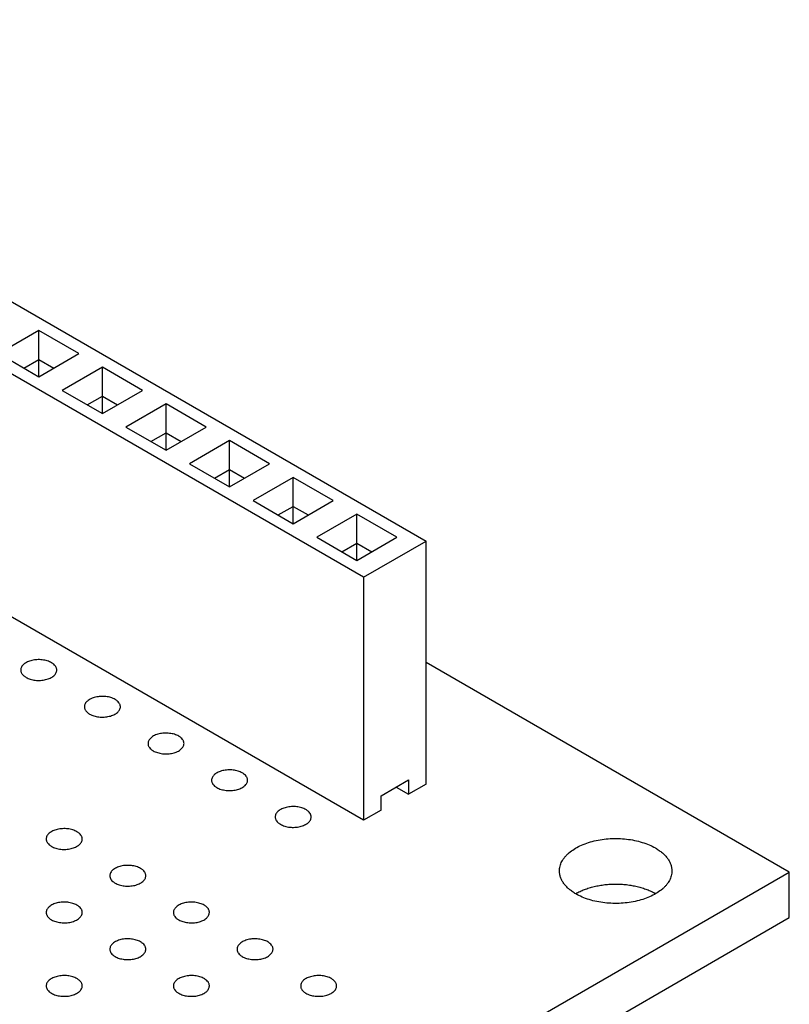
# Model space of a CAD drawing. Header units: inches. Extents: x 0 to 22, y 0 to 17.
# Tile 29 of 39: x 4.196 to 5.052, y 12.345 to 13.44. Entities that reach past the tile are written whole.
import ezdxf

# ---------------------------------------------------------------- set-up
doc = ezdxf.new("R2010")
doc.units = ezdxf.units.IN
doc.header["$LTSCALE"] = 1.21
doc.header["$MEASUREMENT"] = 0
doc.layers.get('0').update_dxf_attribs({"linetype": 'CONTINUOUS'})

msp = doc.modelspace()

# ---------------------------------------------------------------- linework, layer by layer
at = {"color": 7, "linetype": 'CONTINUOUS'}
for p, q in [((3.6439, 13.4396), (4.6478, 12.86)), ((4.5782, 12.8198), (3.5743, 13.3994)), ((4.5782, 12.5498), (3.5743, 13.1294)), ((4.2171, 13.0942), (4.1726, 13.0684)), ((4.2171, 13.0427), (4.2171, 13.0942)), ((4.2617, 13.0684), (4.2171, 13.0942)), ((4.1726, 13.0684), (4.2171, 13.0427)), ((4.2171, 13.0427), (4.2617, 13.0684)), ((4.2004, 13.0524), (4.2171, 13.062)), ((4.2171, 13.062), (4.2338, 13.0524)), ((4.2879, 13.0533), (4.2433, 13.0276)), ((4.2879, 13.0019), (4.2879, 13.0533)), ((4.3324, 13.0276), (4.2879, 13.0533)), ((4.2433, 13.0276), (4.2879, 13.0019)), ((4.2879, 13.0019), (4.3324, 13.0276)), ((4.2711, 13.0115), (4.2879, 13.0212)), ((4.2879, 13.0212), (4.3046, 13.0115)), ((4.3586, 13.0125), (4.314, 12.9868)), ((4.3586, 12.9611), (4.3586, 13.0125)), ((4.4031, 12.9868), (4.3586, 13.0125)), ((4.314, 12.9868), (4.3586, 12.9611)), ((4.3419, 12.9707), (4.3586, 12.9804)), ((4.3586, 12.9611), (4.4031, 12.9868)), ((4.3586, 12.9804), (4.3753, 12.9707)), ((4.4293, 12.9717), (4.3847, 12.946)), ((4.4293, 12.9202), (4.4293, 12.9717)), ((4.4738, 12.946), (4.4293, 12.9717)), ((4.3847, 12.946), (4.4293, 12.9202)), ((4.4126, 12.9299), (4.4293, 12.9395)), ((4.4293, 12.9202), (4.4738, 12.946)), ((4.4293, 12.9395), (4.446, 12.9299)), ((4.5, 12.9308), (4.4554, 12.9051)), ((4.5, 12.8794), (4.5, 12.9308)), ((4.5445, 12.9051), (4.5, 12.9308)), ((4.4554, 12.9051), (4.5, 12.8794)), ((4.5, 12.8794), (4.5445, 12.9051)), ((4.4833, 12.8891), (4.5, 12.8987)), ((4.5, 12.8987), (4.5167, 12.8891)), ((4.5707, 12.89), (4.5262, 12.8643)), ((4.6152, 12.8643), (4.5707, 12.89)), ((4.5707, 12.8386), (4.5707, 12.89)), ((4.5262, 12.8643), (4.5707, 12.8386)), ((4.5707, 12.8386), (4.6152, 12.8643)), ((4.5782, 12.8198), (4.6478, 12.86)), ((4.6478, 12.5899), (4.6478, 12.86)), ((4.554, 12.8482), (4.5707, 12.8579)), ((4.5707, 12.8579), (4.5874, 12.8482)), ((4.5782, 12.8198), (4.5782, 12.5498)), ((5.0515, 12.4922), (4.6478, 12.7253)), ((4.5977, 12.5771), (4.6283, 12.5948)), ((4.6144, 12.5867), (4.6283, 12.5787)), ((4.6283, 12.5948), (4.6283, 12.5787)), ((4.6478, 12.5899), (4.6283, 12.5787)), ((4.5977, 12.561), (4.5977, 12.5771)), ((4.5977, 12.561), (4.5782, 12.5498)), ((3.0322, 11.3263), (5.0515, 12.4922)), ((5.0515, 12.4416), (5.0515, 12.4922)), ((3.0322, 11.2756), (5.0515, 12.4416))]:
    msp.add_line(p, q, dxfattribs=at)
for centre, radius, start, end in [((4.8436, 12.4176), 0.0585, 120.0015, 120.245), ((4.8736, 12.4179), 0.0583, 59.6292, 59.9987)]:
    msp.add_arc(centre, radius, start, end, dxfattribs=at)
for points, knots in [([(4.2313, 12.7249), (4.2306, 12.7253), (4.229, 12.7261), (4.2265, 12.727), (4.2239, 12.7277), (4.2201, 12.7283), (4.2152, 12.7284), (4.2104, 12.7278), (4.2069, 12.7267), (4.2045, 12.7258), (4.2023, 12.7246), (4.2005, 12.7233), (4.199, 12.7218), (4.198, 12.7202), (4.1973, 12.7185), (4.1971, 12.7173), (4.1971, 12.7168)], [0, 0, 0, 0, 0.06237, 0.128785, 0.198409, 0.270403, 0.417445, 0.561674, 0.630301, 0.695416, 0.756392, 0.812855, 0.864778, 0.912576, 0.957171, 1, 1, 1, 1]), ([(4.1971, 12.7168), (4.1971, 12.7164), (4.1972, 12.7156), (4.1975, 12.7145), (4.198, 12.7134), (4.1989, 12.7119), (4.2002, 12.7106), (4.2017, 12.7094), (4.2025, 12.7089), (4.203, 12.7086)], [0, 0, 0, 0, 0.108072, 0.218176, 0.332144, 0.451531, 0.710474, 0.851534, 1, 1, 1, 1]), ([(4.203, 12.7086), (4.2037, 12.7082), (4.2053, 12.7074), (4.2077, 12.7065), (4.2104, 12.7058), (4.2142, 12.7052), (4.2191, 12.7051), (4.2238, 12.7058), (4.2274, 12.7068), (4.2298, 12.7078), (4.2319, 12.7089), (4.2338, 12.7103), (4.2352, 12.7117), (4.2363, 12.7133), (4.237, 12.715), (4.2371, 12.7162), (4.2371, 12.7168)], [0, 0, 0, 0, 0.06237, 0.128785, 0.198409, 0.270403, 0.417445, 0.561674, 0.630301, 0.695416, 0.756392, 0.812855, 0.864778, 0.912576, 0.957171, 1, 1, 1, 1]), ([(4.2371, 12.7168), (4.2371, 12.7171), (4.2371, 12.7179), (4.2368, 12.719), (4.2363, 12.7202), (4.2354, 12.7216), (4.2341, 12.723), (4.2326, 12.7241), (4.2317, 12.7247), (4.2313, 12.7249)], [0, 0, 0, 0, 0.108072, 0.218176, 0.332144, 0.451531, 0.710474, 0.851534, 1, 1, 1, 1]), ([(4.302, 12.6841), (4.3013, 12.6845), (4.2997, 12.6853), (4.2973, 12.6862), (4.2946, 12.6869), (4.2908, 12.6875), (4.2859, 12.6876), (4.2812, 12.6869), (4.2776, 12.6859), (4.2752, 12.6849), (4.2731, 12.6838), (4.2712, 12.6824), (4.2698, 12.681), (4.2687, 12.6794), (4.268, 12.6777), (4.2679, 12.6765), (4.2679, 12.6759)], [0, 0, 0, 0, 0.06237, 0.128785, 0.198409, 0.270403, 0.417445, 0.561674, 0.630301, 0.695416, 0.756392, 0.812855, 0.864778, 0.912576, 0.957171, 1, 1, 1, 1]), ([(4.3079, 12.6759), (4.3079, 12.6763), (4.3078, 12.6771), (4.3075, 12.6782), (4.307, 12.6793), (4.3061, 12.6808), (4.3048, 12.6821), (4.3033, 12.6833), (4.3024, 12.6838), (4.302, 12.6841)], [0, 0, 0, 0, 0.108072, 0.218176, 0.332144, 0.451531, 0.710474, 0.851534, 1, 1, 1, 1]), ([(4.2679, 12.6759), (4.2679, 12.6756), (4.2679, 12.6748), (4.2682, 12.6737), (4.2687, 12.6726), (4.2696, 12.6711), (4.2709, 12.6698), (4.2724, 12.6686), (4.2733, 12.668), (4.2737, 12.6678)], [0, 0, 0, 0, 0.108072, 0.218176, 0.332144, 0.451531, 0.710474, 0.851534, 1, 1, 1, 1]), ([(4.2737, 12.6678), (4.2744, 12.6674), (4.276, 12.6666), (4.2785, 12.6657), (4.2811, 12.665), (4.2849, 12.6644), (4.2898, 12.6643), (4.2945, 12.665), (4.2981, 12.666), (4.3005, 12.6669), (4.3026, 12.6681), (4.3045, 12.6694), (4.3059, 12.6709), (4.307, 12.6725), (4.3077, 12.6742), (4.3079, 12.6754), (4.3079, 12.6759)], [0, 0, 0, 0, 0.06237, 0.128785, 0.198409, 0.270403, 0.417445, 0.561674, 0.630301, 0.695416, 0.756392, 0.812855, 0.864778, 0.912576, 0.957171, 1, 1, 1, 1]), ([(4.3727, 12.6433), (4.372, 12.6437), (4.3704, 12.6445), (4.368, 12.6454), (4.3653, 12.646), (4.3615, 12.6466), (4.3566, 12.6468), (4.3519, 12.6461), (4.3483, 12.6451), (4.3459, 12.6441), (4.3438, 12.6429), (4.3419, 12.6416), (4.3405, 12.6401), (4.3394, 12.6385), (4.3387, 12.6368), (4.3386, 12.6357), (4.3386, 12.6351)], [0, 0, 0, 0, 0.06237, 0.128785, 0.198409, 0.270403, 0.417445, 0.561674, 0.630301, 0.695416, 0.756392, 0.812855, 0.864778, 0.912576, 0.957171, 1, 1, 1, 1]), ([(4.3786, 12.6351), (4.3786, 12.6355), (4.3785, 12.6363), (4.3782, 12.6374), (4.3777, 12.6385), (4.3768, 12.64), (4.3755, 12.6413), (4.374, 12.6425), (4.3732, 12.643), (4.3727, 12.6433)], [0, 0, 0, 0, 0.108072, 0.218176, 0.332144, 0.451531, 0.710474, 0.851534, 1, 1, 1, 1]), ([(4.3386, 12.6351), (4.3386, 12.6347), (4.3386, 12.634), (4.3389, 12.6328), (4.3394, 12.6317), (4.3403, 12.6303), (4.3416, 12.6289), (4.3431, 12.6278), (4.344, 12.6272), (4.3444, 12.6269)], [0, 0, 0, 0, 0.108072, 0.218176, 0.332144, 0.451531, 0.710474, 0.851534, 1, 1, 1, 1]), ([(4.3444, 12.6269), (4.3451, 12.6265), (4.3467, 12.6258), (4.3492, 12.6249), (4.3518, 12.6242), (4.3556, 12.6236), (4.3605, 12.6235), (4.3653, 12.6241), (4.3688, 12.6251), (4.3712, 12.6261), (4.3734, 12.6273), (4.3752, 12.6286), (4.3767, 12.6301), (4.3777, 12.6317), (4.3784, 12.6334), (4.3786, 12.6345), (4.3786, 12.6351)], [0, 0, 0, 0, 0.06237, 0.128785, 0.198409, 0.270403, 0.417445, 0.561674, 0.630301, 0.695416, 0.756392, 0.812855, 0.864778, 0.912576, 0.957171, 1, 1, 1, 1]), ([(4.4434, 12.6025), (4.4427, 12.6029), (4.4412, 12.6036), (4.4387, 12.6045), (4.436, 12.6052), (4.4322, 12.6058), (4.4273, 12.6059), (4.4226, 12.6053), (4.419, 12.6042), (4.4166, 12.6033), (4.4145, 12.6021), (4.4127, 12.6008), (4.4112, 12.5993), (4.4101, 12.5977), (4.4094, 12.596), (4.4093, 12.5949), (4.4093, 12.5943)], [0, 0, 0, 0, 0.06237, 0.128785, 0.198409, 0.270403, 0.417445, 0.561674, 0.630301, 0.695416, 0.756392, 0.812855, 0.864778, 0.912576, 0.957171, 1, 1, 1, 1]), ([(4.4493, 12.5943), (4.4493, 12.5947), (4.4492, 12.5954), (4.4489, 12.5966), (4.4484, 12.5977), (4.4475, 12.5991), (4.4462, 12.6005), (4.4447, 12.6016), (4.4439, 12.6022), (4.4434, 12.6025)], [0, 0, 0, 0, 0.108072, 0.218176, 0.332144, 0.451531, 0.710474, 0.851534, 1, 1, 1, 1]), ([(4.4093, 12.5943), (4.4093, 12.5939), (4.4093, 12.5931), (4.4096, 12.592), (4.4101, 12.5909), (4.411, 12.5894), (4.4123, 12.5881), (4.4138, 12.5869), (4.4147, 12.5864), (4.4151, 12.5861)], [0, 0, 0, 0, 0.108072, 0.218176, 0.332144, 0.451531, 0.710474, 0.851534, 1, 1, 1, 1]), ([(4.4151, 12.5861), (4.4158, 12.5857), (4.4174, 12.5849), (4.4199, 12.584), (4.4226, 12.5834), (4.4264, 12.5828), (4.4312, 12.5826), (4.436, 12.5833), (4.4395, 12.5843), (4.4419, 12.5853), (4.4441, 12.5865), (4.4459, 12.5878), (4.4474, 12.5893), (4.4485, 12.5909), (4.4491, 12.5925), (4.4493, 12.5937), (4.4493, 12.5943)], [0, 0, 0, 0, 0.06237, 0.128785, 0.198409, 0.270403, 0.417445, 0.561674, 0.630301, 0.695416, 0.756392, 0.812855, 0.864778, 0.912576, 0.957171, 1, 1, 1, 1]), ([(4.5141, 12.5616), (4.5134, 12.562), (4.5119, 12.5628), (4.5094, 12.5637), (4.5067, 12.5644), (4.5029, 12.565), (4.4981, 12.5651), (4.4933, 12.5644), (4.4897, 12.5634), (4.4873, 12.5625), (4.4852, 12.5613), (4.4834, 12.56), (4.4819, 12.5585), (4.4808, 12.5569), (4.4801, 12.5552), (4.48, 12.554), (4.48, 12.5535)], [0, 0, 0, 0, 0.06237, 0.128785, 0.198409, 0.270403, 0.417445, 0.561674, 0.630301, 0.695416, 0.756392, 0.812855, 0.864778, 0.912576, 0.957171, 1, 1, 1, 1]), ([(4.48, 12.5535), (4.48, 12.5531), (4.4801, 12.5523), (4.4803, 12.5512), (4.4808, 12.5501), (4.4817, 12.5486), (4.483, 12.5473), (4.4845, 12.5461), (4.4854, 12.5456), (4.4858, 12.5453)], [0, 0, 0, 0, 0.108072, 0.218176, 0.332144, 0.451531, 0.710474, 0.851534, 1, 1, 1, 1]), ([(4.4858, 12.5453), (4.4866, 12.5449), (4.4881, 12.5441), (4.4906, 12.5432), (4.4933, 12.5425), (4.4971, 12.5419), (4.5019, 12.5418), (4.5067, 12.5425), (4.5102, 12.5435), (4.5126, 12.5445), (4.5148, 12.5456), (4.5166, 12.547), (4.5181, 12.5484), (4.5192, 12.55), (4.5198, 12.5517), (4.52, 12.5529), (4.52, 12.5535)], [0, 0, 0, 0, 0.06237, 0.128785, 0.198409, 0.270403, 0.417445, 0.561674, 0.630301, 0.695416, 0.756392, 0.812855, 0.864778, 0.912576, 0.957171, 1, 1, 1, 1]), ([(4.52, 12.5535), (4.52, 12.5538), (4.5199, 12.5546), (4.5196, 12.5557), (4.5191, 12.5568), (4.5182, 12.5583), (4.517, 12.5596), (4.5154, 12.5608), (4.5146, 12.5614), (4.5141, 12.5616)], [0, 0, 0, 0, 0.108072, 0.218176, 0.332144, 0.451531, 0.710474, 0.851534, 1, 1, 1, 1]), ([(4.2596, 12.5371), (4.2588, 12.5375), (4.2573, 12.5383), (4.2548, 12.5392), (4.2521, 12.5399), (4.2483, 12.5405), (4.2435, 12.5406), (4.2387, 12.5399), (4.2352, 12.5389), (4.2328, 12.538), (4.2306, 12.5368), (4.2288, 12.5355), (4.2273, 12.534), (4.2262, 12.5324), (4.2256, 12.5307), (4.2254, 12.5295), (4.2254, 12.529)], [0, 0, 0, 0, 0.06237, 0.128785, 0.198409, 0.270403, 0.417445, 0.561674, 0.630301, 0.695416, 0.756392, 0.812855, 0.864778, 0.912576, 0.957171, 1, 1, 1, 1]), ([(4.2654, 12.529), (4.2654, 12.5293), (4.2654, 12.5301), (4.2651, 12.5312), (4.2646, 12.5323), (4.2637, 12.5338), (4.2624, 12.5351), (4.2609, 12.5363), (4.26, 12.5369), (4.2596, 12.5371)], [0, 0, 0, 0, 0.108072, 0.218176, 0.332144, 0.451531, 0.710474, 0.851534, 1, 1, 1, 1]), ([(4.2254, 12.529), (4.2254, 12.5286), (4.2255, 12.5278), (4.2258, 12.5267), (4.2263, 12.5256), (4.2272, 12.5241), (4.2285, 12.5228), (4.23, 12.5216), (4.2308, 12.5211), (4.2313, 12.5208)], [0, 0, 0, 0, 0.108072, 0.218176, 0.332144, 0.451531, 0.710474, 0.851534, 1, 1, 1, 1]), ([(4.2313, 12.5208), (4.232, 12.5204), (4.2335, 12.5196), (4.236, 12.5187), (4.2387, 12.518), (4.2425, 12.5174), (4.2474, 12.5173), (4.2521, 12.518), (4.2557, 12.519), (4.2581, 12.52), (4.2602, 12.5211), (4.262, 12.5225), (4.2635, 12.5239), (4.2646, 12.5255), (4.2653, 12.5272), (4.2654, 12.5284), (4.2654, 12.529)], [0, 0, 0, 0, 0.06237, 0.128785, 0.198409, 0.270403, 0.417445, 0.561674, 0.630301, 0.695416, 0.756392, 0.812855, 0.864778, 0.912576, 0.957171, 1, 1, 1, 1]), ([(4.796, 12.4934), (4.796, 12.4943), (4.7961, 12.4961), (4.7966, 12.4988), (4.7975, 12.5014), (4.7986, 12.504), (4.8002, 12.5065), (4.802, 12.5089), (4.8041, 12.5113), (4.8074, 12.5144), (4.8123, 12.5179), (4.8189, 12.5215), (4.8264, 12.5246), (4.8346, 12.5269), (4.8434, 12.5286), (4.8524, 12.5295), (4.8615, 12.5296), (4.8706, 12.529), (4.8795, 12.5276), (4.8879, 12.5254), (4.8956, 12.5226), (4.9004, 12.5203), (4.9027, 12.519)], [0, 0, 0, 0, 0.021331, 0.04289, 0.064893, 0.087537, 0.110984, 0.135369, 0.160791, 0.187313, 0.243746, 0.304687, 0.369767, 0.438356, 0.509635, 0.58265, 0.656372, 0.729741, 0.80171, 0.871287, 0.937634, 1, 1, 1, 1]), ([(4.9027, 12.519), (4.9041, 12.5181), (4.9068, 12.5164), (4.9104, 12.5136), (4.9136, 12.5106), (4.9163, 12.5074), (4.9184, 12.504), (4.9199, 12.5006), (4.9208, 12.497), (4.921, 12.4946), (4.921, 12.4934)], [0, 0, 0, 0, 0.148522, 0.289494, 0.422733, 0.548636, 0.667987, 0.781933, 0.891985, 1, 1, 1, 1]), ([(4.3303, 12.4963), (4.3296, 12.4967), (4.328, 12.4975), (4.3255, 12.4984), (4.3229, 12.4991), (4.3191, 12.4997), (4.3142, 12.4998), (4.3094, 12.4991), (4.3059, 12.4981), (4.3035, 12.4971), (4.3013, 12.496), (4.2995, 12.4946), (4.298, 12.4932), (4.297, 12.4916), (4.2963, 12.4899), (4.2961, 12.4887), (4.2961, 12.4881)], [0, 0, 0, 0, 0.06237, 0.128785, 0.198409, 0.270403, 0.417445, 0.561674, 0.630301, 0.695416, 0.756392, 0.812855, 0.864778, 0.912576, 0.957171, 1, 1, 1, 1]), ([(4.2961, 12.4881), (4.2961, 12.4878), (4.2962, 12.487), (4.2965, 12.4859), (4.297, 12.4848), (4.2979, 12.4833), (4.2992, 12.4819), (4.3007, 12.4808), (4.3015, 12.4802), (4.302, 12.48)], [0, 0, 0, 0, 0.108072, 0.218176, 0.332144, 0.451531, 0.710474, 0.851534, 1, 1, 1, 1]), ([(4.302, 12.48), (4.3027, 12.4796), (4.3043, 12.4788), (4.3067, 12.4779), (4.3094, 12.4772), (4.3132, 12.4766), (4.3181, 12.4765), (4.3228, 12.4771), (4.3264, 12.4782), (4.3288, 12.4791), (4.3309, 12.4803), (4.3328, 12.4816), (4.3342, 12.4831), (4.3353, 12.4847), (4.336, 12.4864), (4.3361, 12.4876), (4.3361, 12.4881)], [0, 0, 0, 0, 0.06237, 0.128785, 0.198409, 0.270403, 0.417445, 0.561674, 0.630301, 0.695416, 0.756392, 0.812855, 0.864778, 0.912576, 0.957171, 1, 1, 1, 1]), ([(4.3361, 12.4881), (4.3361, 12.4885), (4.3361, 12.4893), (4.3358, 12.4904), (4.3353, 12.4915), (4.3344, 12.493), (4.3331, 12.4943), (4.3316, 12.4955), (4.3307, 12.496), (4.3303, 12.4963)], [0, 0, 0, 0, 0.108072, 0.218176, 0.332144, 0.451531, 0.710474, 0.851534, 1, 1, 1, 1]), ([(4.8143, 12.4679), (4.8129, 12.4687), (4.8102, 12.4704), (4.8065, 12.4733), (4.8034, 12.4763), (4.8007, 12.4795), (4.7986, 12.4829), (4.7971, 12.4863), (4.7962, 12.4899), (4.796, 12.4923), (4.796, 12.4934)], [0, 0, 0, 0, 0.148522, 0.289494, 0.422733, 0.548636, 0.667987, 0.781933, 0.891985, 1, 1, 1, 1]), ([(4.921, 12.4934), (4.921, 12.4926), (4.9209, 12.4908), (4.9204, 12.4881), (4.9195, 12.4855), (4.9183, 12.4829), (4.9168, 12.4804), (4.915, 12.4779), (4.9129, 12.4756), (4.9096, 12.4725), (4.9047, 12.469), (4.898, 12.4653), (4.8905, 12.4623), (4.8823, 12.4599), (4.8736, 12.4583), (4.8646, 12.4574), (4.8554, 12.4573), (4.8463, 12.4579), (4.8375, 12.4593), (4.8291, 12.4614), (4.8214, 12.4643), (4.8165, 12.4666), (4.8143, 12.4679)], [0, 0, 0, 0, 0.021331, 0.04289, 0.064893, 0.087537, 0.110984, 0.135369, 0.160791, 0.187313, 0.243746, 0.304687, 0.369767, 0.438356, 0.509635, 0.58265, 0.656372, 0.729741, 0.80171, 0.871287, 0.937634, 1, 1, 1, 1]), ([(4.8143, 12.4683), (4.8158, 12.4692), (4.8189, 12.4708), (4.8238, 12.4729), (4.8291, 12.4747), (4.8346, 12.4762), (4.8404, 12.4774), (4.8463, 12.4783), (4.8524, 12.4788), (4.8585, 12.479), (4.8646, 12.4788), (4.8707, 12.4783), (4.8766, 12.4774), (4.8824, 12.4762), (4.8879, 12.4747), (4.8932, 12.4729), (4.8981, 12.4708), (4.9012, 12.4692), (4.9027, 12.4683)], [0, 0, 0, 0, 0.05584, 0.11418, 0.174785, 0.237354, 0.30155, 0.366993, 0.433283, 0.5, 0.566717, 0.633007, 0.698452, 0.762646, 0.825208, 0.88582, 0.944188, 1, 1, 1, 1]), ([(4.2596, 12.4555), (4.2588, 12.4559), (4.2573, 12.4566), (4.2548, 12.4575), (4.2521, 12.4582), (4.2483, 12.4588), (4.2435, 12.459), (4.2387, 12.4583), (4.2352, 12.4573), (4.2328, 12.4563), (4.2306, 12.4551), (4.2288, 12.4538), (4.2273, 12.4523), (4.2262, 12.4507), (4.2256, 12.449), (4.2254, 12.4479), (4.2254, 12.4473)], [0, 0, 0, 0, 0.06237, 0.128785, 0.198409, 0.270403, 0.417445, 0.561674, 0.630301, 0.695416, 0.756392, 0.812855, 0.864778, 0.912576, 0.957171, 1, 1, 1, 1]), ([(4.2654, 12.4473), (4.2654, 12.4477), (4.2654, 12.4485), (4.2651, 12.4496), (4.2646, 12.4507), (4.2637, 12.4522), (4.2624, 12.4535), (4.2609, 12.4547), (4.26, 12.4552), (4.2596, 12.4555)], [0, 0, 0, 0, 0.108072, 0.218176, 0.332144, 0.451531, 0.710474, 0.851534, 1, 1, 1, 1]), ([(4.401, 12.4555), (4.4003, 12.4559), (4.3987, 12.4566), (4.3962, 12.4575), (4.3936, 12.4582), (4.3898, 12.4588), (4.3849, 12.459), (4.3802, 12.4583), (4.3766, 12.4573), (4.3742, 12.4563), (4.3721, 12.4551), (4.3702, 12.4538), (4.3688, 12.4523), (4.3677, 12.4507), (4.367, 12.449), (4.3668, 12.4479), (4.3668, 12.4473)], [0, 0, 0, 0, 0.06237, 0.128785, 0.198409, 0.270403, 0.417445, 0.561674, 0.630301, 0.695416, 0.756392, 0.812855, 0.864778, 0.912576, 0.957171, 1, 1, 1, 1]), ([(4.4068, 12.4473), (4.4068, 12.4477), (4.4068, 12.4485), (4.4065, 12.4496), (4.406, 12.4507), (4.4051, 12.4522), (4.4038, 12.4535), (4.4023, 12.4547), (4.4014, 12.4552), (4.401, 12.4555)], [0, 0, 0, 0, 0.108072, 0.218176, 0.332144, 0.451531, 0.710474, 0.851534, 1, 1, 1, 1]), ([(4.2254, 12.4473), (4.2254, 12.4469), (4.2255, 12.4462), (4.2258, 12.445), (4.2263, 12.4439), (4.2272, 12.4425), (4.2285, 12.4411), (4.23, 12.4399), (4.2308, 12.4394), (4.2313, 12.4391)], [0, 0, 0, 0, 0.108072, 0.218176, 0.332144, 0.451531, 0.710474, 0.851534, 1, 1, 1, 1]), ([(4.2313, 12.4391), (4.232, 12.4387), (4.2335, 12.438), (4.236, 12.4371), (4.2387, 12.4364), (4.2425, 12.4358), (4.2474, 12.4356), (4.2521, 12.4363), (4.2557, 12.4373), (4.2581, 12.4383), (4.2602, 12.4395), (4.262, 12.4408), (4.2635, 12.4423), (4.2646, 12.4439), (4.2653, 12.4456), (4.2654, 12.4467), (4.2654, 12.4473)], [0, 0, 0, 0, 0.06237, 0.128785, 0.198409, 0.270403, 0.417445, 0.561674, 0.630301, 0.695416, 0.756392, 0.812855, 0.864778, 0.912576, 0.957171, 1, 1, 1, 1]), ([(4.3668, 12.4473), (4.3668, 12.4469), (4.3669, 12.4462), (4.3672, 12.445), (4.3677, 12.4439), (4.3686, 12.4425), (4.3699, 12.4411), (4.3714, 12.4399), (4.3723, 12.4394), (4.3727, 12.4391)], [0, 0, 0, 0, 0.108072, 0.218176, 0.332144, 0.451531, 0.710474, 0.851534, 1, 1, 1, 1]), ([(4.3727, 12.4391), (4.3734, 12.4387), (4.375, 12.438), (4.3774, 12.4371), (4.3801, 12.4364), (4.3839, 12.4358), (4.3888, 12.4356), (4.3935, 12.4363), (4.3971, 12.4373), (4.3995, 12.4383), (4.4016, 12.4395), (4.4035, 12.4408), (4.4049, 12.4423), (4.406, 12.4439), (4.4067, 12.4456), (4.4068, 12.4467), (4.4068, 12.4473)], [0, 0, 0, 0, 0.06237, 0.128785, 0.198409, 0.270403, 0.417445, 0.561674, 0.630301, 0.695416, 0.756392, 0.812855, 0.864778, 0.912576, 0.957171, 1, 1, 1, 1]), ([(4.3303, 12.4146), (4.3296, 12.4151), (4.328, 12.4158), (4.3255, 12.4167), (4.3229, 12.4174), (4.3191, 12.418), (4.3142, 12.4181), (4.3094, 12.4175), (4.3059, 12.4164), (4.3035, 12.4155), (4.3013, 12.4143), (4.2995, 12.413), (4.298, 12.4115), (4.297, 12.4099), (4.2963, 12.4082), (4.2961, 12.407), (4.2961, 12.4065)], [0, 0, 0, 0, 0.06237, 0.128785, 0.198409, 0.270403, 0.417445, 0.561674, 0.630301, 0.695416, 0.756392, 0.812855, 0.864778, 0.912576, 0.957171, 1, 1, 1, 1]), ([(4.3361, 12.4065), (4.3361, 12.4069), (4.3361, 12.4076), (4.3358, 12.4088), (4.3353, 12.4099), (4.3344, 12.4113), (4.3331, 12.4127), (4.3316, 12.4138), (4.3307, 12.4144), (4.3303, 12.4146)], [0, 0, 0, 0, 0.108072, 0.218176, 0.332144, 0.451531, 0.710474, 0.851534, 1, 1, 1, 1]), ([(4.4717, 12.4146), (4.471, 12.4151), (4.4694, 12.4158), (4.467, 12.4167), (4.4643, 12.4174), (4.4605, 12.418), (4.4556, 12.4181), (4.4509, 12.4175), (4.4473, 12.4164), (4.4449, 12.4155), (4.4428, 12.4143), (4.4409, 12.413), (4.4395, 12.4115), (4.4384, 12.4099), (4.4377, 12.4082), (4.4376, 12.407), (4.4376, 12.4065)], [0, 0, 0, 0, 0.06237, 0.128785, 0.198409, 0.270403, 0.417445, 0.561674, 0.630301, 0.695416, 0.756392, 0.812855, 0.864778, 0.912576, 0.957171, 1, 1, 1, 1]), ([(4.4776, 12.4065), (4.4776, 12.4069), (4.4775, 12.4076), (4.4772, 12.4088), (4.4767, 12.4099), (4.4758, 12.4113), (4.4745, 12.4127), (4.473, 12.4138), (4.4722, 12.4144), (4.4717, 12.4146)], [0, 0, 0, 0, 0.108072, 0.218176, 0.332144, 0.451531, 0.710474, 0.851534, 1, 1, 1, 1]), ([(4.2961, 12.4065), (4.2961, 12.4061), (4.2962, 12.4053), (4.2965, 12.4042), (4.297, 12.4031), (4.2979, 12.4016), (4.2992, 12.4003), (4.3007, 12.3991), (4.3015, 12.3986), (4.302, 12.3983)], [0, 0, 0, 0, 0.108072, 0.218176, 0.332144, 0.451531, 0.710474, 0.851534, 1, 1, 1, 1]), ([(4.302, 12.3983), (4.3027, 12.3979), (4.3043, 12.3971), (4.3067, 12.3962), (4.3094, 12.3956), (4.3132, 12.395), (4.3181, 12.3948), (4.3228, 12.3955), (4.3264, 12.3965), (4.3288, 12.3975), (4.3309, 12.3986), (4.3328, 12.4), (4.3342, 12.4015), (4.3353, 12.4031), (4.336, 12.4047), (4.3361, 12.4059), (4.3361, 12.4065)], [0, 0, 0, 0, 0.06237, 0.128785, 0.198409, 0.270403, 0.417445, 0.561674, 0.630301, 0.695416, 0.756392, 0.812855, 0.864778, 0.912576, 0.957171, 1, 1, 1, 1]), ([(4.4376, 12.4065), (4.4376, 12.4061), (4.4376, 12.4053), (4.4379, 12.4042), (4.4384, 12.4031), (4.4393, 12.4016), (4.4406, 12.4003), (4.4421, 12.3991), (4.443, 12.3986), (4.4434, 12.3983)], [0, 0, 0, 0, 0.108072, 0.218176, 0.332144, 0.451531, 0.710474, 0.851534, 1, 1, 1, 1]), ([(4.4434, 12.3983), (4.4441, 12.3979), (4.4457, 12.3971), (4.4482, 12.3962), (4.4508, 12.3956), (4.4546, 12.395), (4.4595, 12.3948), (4.4643, 12.3955), (4.4678, 12.3965), (4.4702, 12.3975), (4.4724, 12.3986), (4.4742, 12.4), (4.4756, 12.4015), (4.4767, 12.4031), (4.4774, 12.4047), (4.4776, 12.4059), (4.4776, 12.4065)], [0, 0, 0, 0, 0.06237, 0.128785, 0.198409, 0.270403, 0.417445, 0.561674, 0.630301, 0.695416, 0.756392, 0.812855, 0.864778, 0.912576, 0.957171, 1, 1, 1, 1]), ([(4.2596, 12.3738), (4.2588, 12.3742), (4.2573, 12.375), (4.2548, 12.3759), (4.2521, 12.3766), (4.2483, 12.3772), (4.2435, 12.3773), (4.2387, 12.3766), (4.2352, 12.3756), (4.2328, 12.3746), (4.2306, 12.3735), (4.2288, 12.3721), (4.2273, 12.3707), (4.2262, 12.3691), (4.2256, 12.3674), (4.2254, 12.3662), (4.2254, 12.3657)], [0, 0, 0, 0, 0.06237, 0.128785, 0.198409, 0.270403, 0.417445, 0.561674, 0.630301, 0.695416, 0.756392, 0.812855, 0.864778, 0.912576, 0.957171, 1, 1, 1, 1]), ([(4.401, 12.3738), (4.4003, 12.3742), (4.3987, 12.375), (4.3962, 12.3759), (4.3936, 12.3766), (4.3898, 12.3772), (4.3849, 12.3773), (4.3802, 12.3766), (4.3766, 12.3756), (4.3742, 12.3746), (4.3721, 12.3735), (4.3702, 12.3721), (4.3688, 12.3707), (4.3677, 12.3691), (4.367, 12.3674), (4.3668, 12.3662), (4.3668, 12.3657)], [0, 0, 0, 0, 0.06237, 0.128785, 0.198409, 0.270403, 0.417445, 0.561674, 0.630301, 0.695416, 0.756392, 0.812855, 0.864778, 0.912576, 0.957171, 1, 1, 1, 1]), ([(4.5424, 12.3738), (4.5417, 12.3742), (4.5402, 12.375), (4.5377, 12.3759), (4.535, 12.3766), (4.5312, 12.3772), (4.5263, 12.3773), (4.5216, 12.3766), (4.518, 12.3756), (4.5156, 12.3746), (4.5135, 12.3735), (4.5116, 12.3721), (4.5102, 12.3707), (4.5091, 12.3691), (4.5084, 12.3674), (4.5083, 12.3662), (4.5083, 12.3657)], [0, 0, 0, 0, 0.06237, 0.128785, 0.198409, 0.270403, 0.417445, 0.561674, 0.630301, 0.695416, 0.756392, 0.812855, 0.864778, 0.912576, 0.957171, 1, 1, 1, 1]), ([(4.2654, 12.3657), (4.2654, 12.366), (4.2654, 12.3668), (4.2651, 12.3679), (4.2646, 12.369), (4.2637, 12.3705), (4.2624, 12.3718), (4.2609, 12.373), (4.26, 12.3736), (4.2596, 12.3738)], [0, 0, 0, 0, 0.108072, 0.218176, 0.332144, 0.451531, 0.710474, 0.851534, 1, 1, 1, 1]), ([(4.4068, 12.3657), (4.4068, 12.366), (4.4068, 12.3668), (4.4065, 12.3679), (4.406, 12.369), (4.4051, 12.3705), (4.4038, 12.3718), (4.4023, 12.373), (4.4014, 12.3736), (4.401, 12.3738)], [0, 0, 0, 0, 0.108072, 0.218176, 0.332144, 0.451531, 0.710474, 0.851534, 1, 1, 1, 1]), ([(4.5483, 12.3657), (4.5483, 12.366), (4.5482, 12.3668), (4.5479, 12.3679), (4.5474, 12.369), (4.5465, 12.3705), (4.5452, 12.3718), (4.5437, 12.373), (4.5429, 12.3736), (4.5424, 12.3738)], [0, 0, 0, 0, 0.108072, 0.218176, 0.332144, 0.451531, 0.710474, 0.851534, 1, 1, 1, 1]), ([(4.2254, 12.3657), (4.2254, 12.3653), (4.2255, 12.3645), (4.2258, 12.3634), (4.2263, 12.3623), (4.2272, 12.3608), (4.2285, 12.3595), (4.23, 12.3583), (4.2308, 12.3577), (4.2313, 12.3575)], [0, 0, 0, 0, 0.108072, 0.218176, 0.332144, 0.451531, 0.710474, 0.851534, 1, 1, 1, 1]), ([(4.2313, 12.3575), (4.232, 12.3571), (4.2335, 12.3563), (4.236, 12.3554), (4.2387, 12.3547), (4.2425, 12.3541), (4.2474, 12.354), (4.2521, 12.3547), (4.2557, 12.3557), (4.2581, 12.3567), (4.2602, 12.3578), (4.262, 12.3592), (4.2635, 12.3606), (4.2646, 12.3622), (4.2653, 12.3639), (4.2654, 12.3651), (4.2654, 12.3657)], [0, 0, 0, 0, 0.06237, 0.128785, 0.198409, 0.270403, 0.417445, 0.561674, 0.630301, 0.695416, 0.756392, 0.812855, 0.864778, 0.912576, 0.957171, 1, 1, 1, 1]), ([(4.3668, 12.3657), (4.3668, 12.3653), (4.3669, 12.3645), (4.3672, 12.3634), (4.3677, 12.3623), (4.3686, 12.3608), (4.3699, 12.3595), (4.3714, 12.3583), (4.3723, 12.3577), (4.3727, 12.3575)], [0, 0, 0, 0, 0.108072, 0.218176, 0.332144, 0.451531, 0.710474, 0.851534, 1, 1, 1, 1]), ([(4.3727, 12.3575), (4.3734, 12.3571), (4.375, 12.3563), (4.3774, 12.3554), (4.3801, 12.3547), (4.3839, 12.3541), (4.3888, 12.354), (4.3935, 12.3547), (4.3971, 12.3557), (4.3995, 12.3567), (4.4016, 12.3578), (4.4035, 12.3592), (4.4049, 12.3606), (4.406, 12.3622), (4.4067, 12.3639), (4.4068, 12.3651), (4.4068, 12.3657)], [0, 0, 0, 0, 0.06237, 0.128785, 0.198409, 0.270403, 0.417445, 0.561674, 0.630301, 0.695416, 0.756392, 0.812855, 0.864778, 0.912576, 0.957171, 1, 1, 1, 1]), ([(4.5083, 12.3657), (4.5083, 12.3653), (4.5083, 12.3645), (4.5086, 12.3634), (4.5091, 12.3623), (4.51, 12.3608), (4.5113, 12.3595), (4.5128, 12.3583), (4.5137, 12.3577), (4.5141, 12.3575)], [0, 0, 0, 0, 0.108072, 0.218176, 0.332144, 0.451531, 0.710474, 0.851534, 1, 1, 1, 1]), ([(4.5141, 12.3575), (4.5148, 12.3571), (4.5164, 12.3563), (4.5189, 12.3554), (4.5216, 12.3547), (4.5253, 12.3541), (4.5302, 12.354), (4.535, 12.3547), (4.5385, 12.3557), (4.5409, 12.3567), (4.5431, 12.3578), (4.5449, 12.3592), (4.5464, 12.3606), (4.5474, 12.3622), (4.5481, 12.3639), (4.5483, 12.3651), (4.5483, 12.3657)], [0, 0, 0, 0, 0.06237, 0.128785, 0.198409, 0.270403, 0.417445, 0.561674, 0.630301, 0.695416, 0.756392, 0.812855, 0.864778, 0.912576, 0.957171, 1, 1, 1, 1])]:
    msp.add_open_spline(points, degree=3, knots=knots, dxfattribs=at)

doc.saveas('drawing.dxf')
